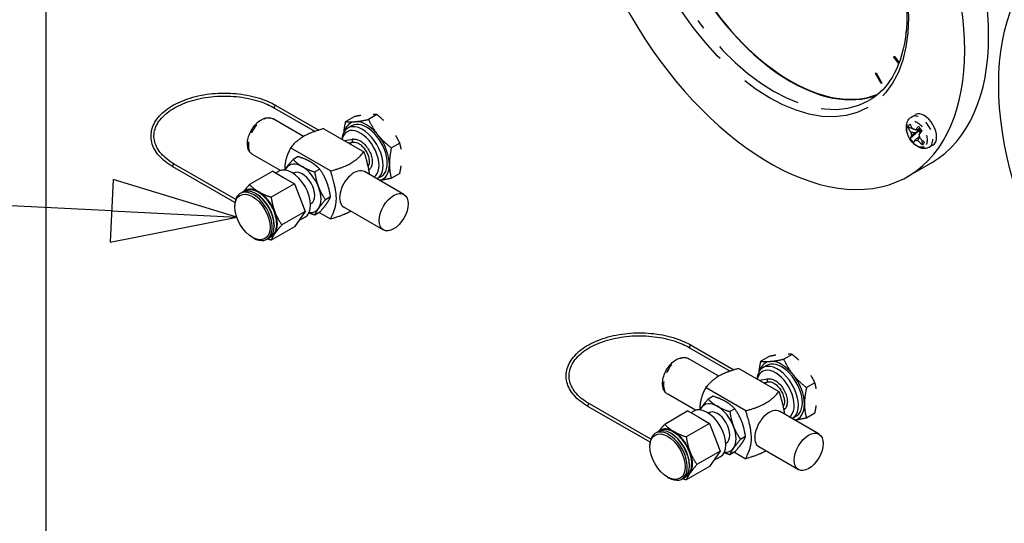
# Model space of a CAD drawing. Header units: inches. Extents: x 3 to 360, y 8 to 227.
# Tile 19 of 98: x 33.03 to 43.51, y 134.15 to 139.51. Entities that reach past the tile are written whole.
import ezdxf

# ---------------------------------------------------------------- set-up
doc = ezdxf.new("R2010")
doc.units = ezdxf.units.IN
doc.header["$LTSCALE"] = 10.666667
doc.header["$MEASUREMENT"] = 0
doc.linetypes.add('DOUBLE_DASH_DOUBLE_DOT', pattern=[0.74, 0.24, -0.06, 0.24, -0.06, 0.01, -0.06, 0.01, -0.06])
doc.layers.get('0').update_dxf_attribs({"lineweight": 25})
doc.layers.add('DIMEN', color=7, linetype='Continuous', lineweight=25)
doc.layers.add('PHANTOM', color=7, linetype='DOUBLE_DASH_DOUBLE_DOT', lineweight=25)
doc.styles.add('Current-ANSI', font='arial.ttf')

# ---------------------------------------------------------------- blocks, each defined once
blk = doc.blocks.new('Balloon6')
at = {"layer": 'DIMEN', "linetype": 'Continuous', "lineweight": 25}
for p, q in [((3.17898, 12.26012), (2.72287, 12.46863)), ((3.19197, 12.28854), (3.16599, 12.2317)), ((3.29267, 12.20815), (3.19197, 12.28854)), ((3.17898, 12.26012), (3.29267, 12.20815)), ((3.16599, 12.2317), (3.29267, 12.20815))]:
    blk.add_line(p, q, dxfattribs=at)
at = {"layer": 'DIMEN', "linetype": 'Continuous', "lineweight": 25, "flags": 128}
blk.add_lwpolyline([(3.16599, 12.2317), (3.29267, 12.20815), (3.19197, 12.28854), (3.16599, 12.2317)], dxfattribs=at)
at = {"layer": 'DIMEN'}
blk.add_circle((2.55299, 12.54629), 0.1875, dxfattribs=at)
blk.add_solid([(3.16599, 12.2317), (3.29267, 12.20815), (3.19197, 12.28854), (3.16599, 12.2317)], dxfattribs=at)
at = {"layer": 'DIMEN', "insert": (2.55299, 12.54629), "char_height": 0.125, "attachment_point": 5, "style": 'Current-ANSI'}
blk.add_mtext('4', dxfattribs=at)
blk = doc.blocks.new('Balloon18')
at = {"layer": 'DIMEN', "linetype": 'Continuous', "lineweight": 25}
for p, q in [((3.18789, 12.8885), (2.47069, 12.92445)), ((3.18946, 12.91971), (3.18633, 12.85729)), ((3.31274, 12.88224), (3.18946, 12.91971)), ((3.18789, 12.8885), (3.31274, 12.88224)), ((3.18633, 12.85729), (3.31274, 12.88224))]:
    blk.add_line(p, q, dxfattribs=at)
at = {"layer": 'DIMEN', "linetype": 'Continuous', "lineweight": 25, "flags": 128}
blk.add_lwpolyline([(3.18633, 12.85729), (3.31274, 12.88224), (3.18946, 12.91971), (3.18633, 12.85729)], dxfattribs=at)
at = {"layer": 'DIMEN'}
blk.add_solid([(3.18633, 12.85729), (3.31274, 12.88224), (3.18946, 12.91971), (3.18633, 12.85729)], dxfattribs=at)

msp = doc.modelspace()

# ---------------------------------------------------------------- linework, layer by layer
for p, q in [((33.308, 130.225), (33.308, 149.413)), ((42.46, 139.376), (42.462, 139.383)), ((42.46, 139.376), (42.461, 139.377)), ((42.461, 139.375), (42.46, 139.376)), ((42.331, 139.115), (42.336, 139.123)), ((42.331, 139.115), (42.339, 139.12)), ((42.385, 139.047), (42.331, 139.115)), ((42.336, 139.123), (42.389, 139.057)), ((42.135, 138.94), (42.142, 138.945)), ((42.197, 138.832), (42.135, 138.94)), ((42.142, 138.945), (42.205, 138.836)), ((42.205, 138.836), (42.197, 138.832)), ((35.754, 138.6), (36.209, 138.337)), ((35.739, 138.572), (36.17, 138.324)), ((36.586, 138.48), (36.496, 138.428)), ((36.829, 138.502), (36.739, 138.45)), ((42.522, 138.478), (42.561, 138.501)), ((36.048, 138.269), (35.723, 138.457)), ((36.561, 138.384), (36.518, 138.359)), ((42.531, 138.352), (42.481, 138.371)), ((36.262, 138.352), (36.689, 138.106)), ((42.506, 138.25), (42.593, 138.329)), ((42.562, 138.31), (42.593, 138.329)), ((42.593, 138.329), (42.567, 138.339)), ((42.611, 138.357), (42.583, 138.341)), ((42.593, 138.329), (42.612, 138.355)), ((42.593, 138.329), (42.617, 138.35)), ((42.632, 138.33), (42.593, 138.329)), ((42.593, 138.329), (42.611, 138.307)), ((42.621, 138.318), (42.593, 138.329)), ((42.607, 138.27), (42.599, 138.265)), ((36.478, 138.227), (36.575, 138.241)), ((36.522, 138.202), (36.579, 138.21)), ((36.57, 138.209), (36.54, 138.191)), ((37.072, 138.199), (36.982, 138.148)), ((42.636, 138.179), (42.633, 138.229)), ((42.708, 138.155), (42.748, 138.178)), ((35.801, 137.906), (35.504, 138.078)), ((36.335, 137.902), (35.909, 138.148)), ((35.989, 138.055), (35.937, 138.025)), ((35.325, 137.597), (34.671, 137.974)), ((42.478, 137.843), (42.732, 137.99)), ((35.317, 137.565), (34.656, 137.947)), ((35.72, 137.9), (35.472, 137.757)), ((35.72, 137.9), (35.835, 137.833)), ((35.782, 137.898), (35.752, 137.881)), ((35.94, 137.881), (35.934, 137.878)), ((36.219, 137.923), (36.166, 137.892)), ((37.115, 137.653), (36.695, 137.895)), ((36.874, 137.843), (36.831, 137.818)), ((37.072, 137.875), (36.982, 137.824)), ((35.95, 137.767), (35.702, 137.624)), ((35.835, 137.833), (35.95, 137.767)), ((35.95, 137.767), (36.007, 137.619)), ((35.396, 137.675), (35.374, 137.662)), ((35.547, 137.655), (35.536, 137.661)), ((35.315, 137.521), (35.315, 137.534)), ((36.007, 137.619), (36.064, 137.471)), ((36.127, 137.556), (36.122, 137.553)), ((36.334, 137.627), (36.281, 137.596)), ((36.064, 137.471), (35.817, 137.328)), ((36.064, 137.471), (36.007, 137.389)), ((36.219, 137.463), (36.166, 137.433)), ((36.215, 137.461), (36.335, 137.391)), ((36.896, 137.274), (36.477, 137.516)), ((35.735, 137.329), (35.735, 137.317)), ((36.007, 137.389), (35.95, 137.308)), ((36.064, 137.411), (35.994, 137.371)), ((35.95, 137.308), (35.702, 137.165)), ((35.503, 137.195), (35.514, 137.189)), ((35.677, 137.188), (35.655, 137.175)), ((40.158, 136.021), (40.589, 135.772)), ((40.174, 136.048), (40.629, 135.785)), ((40.467, 135.718), (40.143, 135.905)), ((41.005, 135.928), (40.916, 135.877)), ((41.248, 135.95), (41.159, 135.899)), ((40.682, 135.8), (41.108, 135.554)), ((40.981, 135.833), (40.938, 135.808)), ((40.898, 135.676), (40.994, 135.689)), ((40.942, 135.65), (40.998, 135.659)), ((40.99, 135.657), (40.96, 135.64)), ((41.491, 135.648), (41.402, 135.596)), ((40.755, 135.35), (40.328, 135.596)), ((40.22, 135.355), (39.924, 135.526)), ((40.409, 135.504), (40.356, 135.473)), ((39.737, 135.014), (39.075, 135.396)), ((39.744, 135.046), (39.091, 135.423)), ((40.139, 135.348), (39.892, 135.205)), ((40.139, 135.348), (40.254, 135.282)), ((40.202, 135.347), (40.172, 135.329)), ((40.359, 135.329), (40.354, 135.326)), ((40.638, 135.371), (40.586, 135.341)), ((41.535, 135.101), (41.115, 135.344)), ((40.254, 135.282), (40.369, 135.215)), ((41.293, 135.291), (41.25, 135.266)), ((41.491, 135.324), (41.402, 135.272)), ((39.815, 135.123), (39.793, 135.111)), ((40.369, 135.215), (40.122, 135.073)), ((40.369, 135.215), (40.426, 135.068)), ((39.967, 135.103), (39.956, 135.11)), ((40.426, 135.068), (40.484, 134.92)), ((40.753, 135.075), (40.7, 135.045)), ((39.735, 134.969), (39.735, 134.982)), ((40.484, 134.92), (40.236, 134.777)), ((40.484, 134.92), (40.426, 134.838)), ((40.547, 135.005), (40.541, 135.001)), ((40.638, 134.912), (40.586, 134.881)), ((40.634, 134.909), (40.755, 134.84)), ((41.316, 134.722), (40.896, 134.965)), ((40.426, 134.838), (40.369, 134.756)), ((40.483, 134.86), (40.413, 134.819)), ((40.369, 134.756), (40.122, 134.613)), ((40.155, 134.778), (40.155, 134.765)), ((39.923, 134.644), (39.934, 134.637)), ((40.096, 134.636), (40.074, 134.624))]:
    msp.add_line(p, q)
for centre, major_axis, start_param, end_param in [((41.263, 140.534), (-1.469, 2.544), 3.141593, 6.283185), ((41.009, 140.387), (-1.469, 2.544), 1.365102, 7.561301), ((41.23, 140.514), (-1.016, 1.759), 0.08935, 3.052243), ((41.231, 140.515), (-1.013, 1.755), 0.076361, 3.065232), ((41.23, 140.514), (1.013, -1.755), 3.217545, 6.207233), ((42.655, 138.34), (-0.093, 0.162), 3.141593, 6.283185), ((36.674, 138.088), (0.156, -0.271), 6.279014, 10.110009), ((36.718, 138.113), (-0.172, 0.298), 6.021386, 6.772888), ((36.718, 138.113), (0.156, -0.271), 0, 3.141593), ((36.718, 138.113), (-0.172, 0.298), 4.974188, 6.021386), ((36.652, 138.076), (-0.141, 0.244), 3.182178, 6.84449), ((36.718, 138.113), (-0.172, 0.298), 3.926991, 4.974188), ((42.561, 138.286), (-0.0332, 0.0576), 0.729828, 1.364567), ((42.561, 138.286), (-0.0333, 0.0576), 5.442217, 6.076956), ((42.561, 138.286), (0.0332, -0.0576), 0.729828, 1.364567), ((42.561, 138.286), (0.0332, -0.0576), 5.442217, 6.076956), ((36.034, 137.718), (-0.141, 0.244), 5.497787, 6.544985), ((36.034, 137.718), (-0.141, 0.244), 4.45059, 5.497787), ((36.718, 138.113), (0.172, -0.298), 6.100709, 7.068583), ((35.923, 137.655), (-0.141, 0.244), 3.141593, 6.283185), ((36.034, 137.718), (-0.141, 0.244), 0.261799, 0.403715), ((36.034, 137.718), (-0.094, 0.162), 3.141593, 6.283185), ((36.586, 137.706), (0.109, 0.189), 0, 3.141593), ((35.514, 137.419), (0.141, -0.244), 5.497787, 10.210176), ((35.536, 137.431), (-0.141, 0.244), 3.141593, 6.283185), ((35.57, 137.451), (-0.141, 0.244), 5.497787, 6.321444), ((35.547, 137.438), (-0.133, 0.23), 3.926991, 5.497787), ((35.57, 137.451), (-0.141, 0.244), 4.45059, 5.497787), ((36.034, 137.718), (0.141, -0.244), 0.261799, 1.308997), ((35.57, 137.451), (0.141, -0.244), 0.261799, 1.308997), ((36.034, 137.718), (0.141, -0.244), 5.879471, 6.544985), ((35.57, 137.451), (0.141, -0.244), 6.244926, 6.544985), ((41.137, 135.562), (-0.172, 0.298), 6.021386, 6.772888), ((41.137, 135.562), (0.156, -0.271), 0, 3.141593), ((41.137, 135.562), (-0.172, 0.298), 4.974188, 6.021386), ((41.094, 135.537), (0.156, -0.271), 6.279014, 10.110009), ((41.072, 135.524), (-0.141, 0.244), 3.182178, 6.84449), ((41.137, 135.562), (-0.172, 0.298), 3.926991, 4.974188), ((40.453, 135.167), (-0.141, 0.244), 5.497787, 6.544985), ((40.343, 135.103), (-0.141, 0.244), 3.141593, 6.283185), ((40.453, 135.167), (-0.141, 0.244), 0.261799, 0.403715), ((40.453, 135.167), (-0.094, 0.162), 3.141593, 6.283185), ((40.453, 135.167), (-0.141, 0.244), 4.45059, 5.497787), ((41.005, 135.154), (0.109, 0.189), 0, 3.141593), ((41.137, 135.562), (0.172, -0.298), 6.100709, 7.068583), ((39.934, 134.867), (0.141, -0.244), 5.497787, 10.210176), ((39.956, 134.88), (-0.141, 0.244), 3.141593, 6.283185), ((39.989, 134.899), (-0.141, 0.244), 5.497787, 6.321444), ((39.989, 134.899), (-0.141, 0.244), 4.45059, 5.497787), ((40.453, 135.167), (0.141, -0.244), 0.261799, 1.308997), ((39.967, 134.886), (-0.133, 0.23), 3.926991, 5.497787), ((39.989, 134.899), (0.141, -0.244), 0.261799, 1.308997), ((40.453, 135.167), (0.141, -0.244), 5.879471, 6.544985), ((39.989, 134.899), (0.141, -0.244), 6.244926, 6.544985)]:
    msp.add_ellipse(centre, major_axis=major_axis, ratio=0.57735, start_param=start_param, end_param=end_param)
for centre, major_axis in [((45.647, 137.553), (1.555, -2.693)), ((35.503, 137.412), (0.133, -0.23)), ((37.006, 137.463), (-0.109, -0.189)), ((39.923, 134.861), (0.133, -0.23)), ((41.425, 134.912), (-0.109, -0.189))]:
    msp.add_ellipse(centre, major_axis=major_axis, ratio=0.57735)
for points, knots in [([(40.036, 142.17), (40.144, 142.233), (40.271, 142.264), (40.548, 142.256), (40.696, 142.221), (40.997, 142.09), (41.15, 141.995), (41.448, 141.756), (41.593, 141.611), (41.86, 141.285), (41.981, 141.103), (42.189, 140.723), (42.275, 140.524), (42.403, 140.129), (42.444, 139.934), (42.478, 139.566), (42.471, 139.395), (42.411, 139.092), (42.358, 138.962), (42.226, 138.77), (42.152, 138.701), (42.067, 138.652)], [5.497787, 5.497787, 5.497787, 5.497787, 5.838175, 5.838175, 6.16185, 6.16185, 6.477193, 6.477193, 6.79252, 6.79252, 7.108686, 7.108686, 7.425117, 7.425117, 7.741106, 7.741106, 8.056224, 8.056224, 8.372352, 8.372352, 8.63938, 8.63938, 8.63938, 8.63938]), ([(34.656, 137.947), (34.596, 137.982), (34.546, 138.022), (34.47, 138.11), (34.444, 138.158), (34.42, 138.255), (34.421, 138.304), (34.449, 138.4), (34.476, 138.446), (34.553, 138.531), (34.604, 138.571), (34.725, 138.638), (34.794, 138.666), (34.945, 138.708), (35.026, 138.722), (35.192, 138.734), (35.276, 138.732), (35.439, 138.713), (35.518, 138.696), (35.65, 138.652), (35.705, 138.628), (35.754, 138.6)], [1.570796, 1.570796, 1.570796, 1.570796, 1.894187, 1.894187, 2.214641, 2.214641, 2.524732, 2.524732, 2.835667, 2.835667, 3.156485, 3.156485, 3.479886, 3.479886, 3.802848, 3.802848, 4.125385, 4.125385, 4.44798, 4.44798, 4.712389, 4.712389, 4.712389, 4.712389]), ([(34.671, 137.974), (34.616, 138.007), (34.569, 138.044), (34.498, 138.124), (34.474, 138.168), (34.451, 138.257), (34.452, 138.303), (34.481, 138.393), (34.508, 138.438), (34.586, 138.518), (34.636, 138.554), (34.753, 138.616), (34.82, 138.642), (34.965, 138.68), (35.043, 138.692), (35.202, 138.702), (35.283, 138.7), (35.44, 138.681), (35.515, 138.664), (35.641, 138.622), (35.693, 138.599), (35.739, 138.572)], [1.570796, 1.570796, 1.570796, 1.570796, 1.88726, 1.88726, 2.206273, 2.206273, 2.536961, 2.536961, 2.866369, 2.866369, 3.18462, 3.18462, 3.501091, 3.501091, 3.81812, 3.81812, 4.135562, 4.135562, 4.452923, 4.452923, 4.712389, 4.712389, 4.712389, 4.712389]), ([(42.708, 138.155), (42.697, 138.149), (42.685, 138.145), (42.66, 138.14), (42.647, 138.141), (42.619, 138.145), (42.604, 138.151), (42.574, 138.166), (42.559, 138.178), (42.531, 138.204), (42.518, 138.22), (42.496, 138.253), (42.487, 138.271), (42.473, 138.309), (42.468, 138.328), (42.464, 138.366), (42.465, 138.386), (42.474, 138.422), (42.481, 138.438), (42.5, 138.462), (42.51, 138.471), (42.522, 138.478)], [0.261799, 0.261799, 0.261799, 0.261799, 0.474945, 0.474945, 0.707638, 0.707638, 0.99828, 0.99828, 1.35903, 1.35903, 1.736948, 1.736948, 2.109322, 2.109322, 2.483991, 2.483991, 2.860596, 2.860596, 3.179066, 3.179066, 3.403392, 3.403392, 3.403392, 3.403392]), ([(35.504, 138.078), (35.492, 138.085), (35.482, 138.094), (35.465, 138.118), (35.459, 138.132), (35.451, 138.165), (35.449, 138.184), (35.452, 138.225), (35.456, 138.247), (35.47, 138.29), (35.479, 138.312), (35.502, 138.353), (35.515, 138.372), (35.545, 138.406), (35.561, 138.422), (35.595, 138.447), (35.614, 138.457), (35.65, 138.468), (35.668, 138.471), (35.699, 138.467), (35.712, 138.463), (35.723, 138.457)], [5.497787, 5.497787, 5.497787, 5.497787, 5.751705, 5.751705, 6.030409, 6.030409, 6.356607, 6.356607, 6.701095, 6.701095, 7.042909, 7.042909, 7.382483, 7.382483, 7.723726, 7.723726, 8.068305, 8.068305, 8.399009, 8.399009, 8.63938, 8.63938, 8.63938, 8.63938]), ([(42.481, 138.371), (42.484, 138.376), (42.487, 138.382), (42.491, 138.387), (42.494, 138.391), (42.498, 138.396), (42.503, 138.401)], [-0.073398, -0.073398, -0.073398, -0.073398, 0, 0, 0, 0.073398, 0.073398, 0.073398, 0.073398]), ([(42.514, 138.316), (42.507, 138.325), (42.499, 138.336), (42.489, 138.355), (42.485, 138.363), (42.481, 138.371)], [0.1417473, 0.1417473, 0.1417473, 0.1417473, 0.2356694, 0.2356694, 0.3031973, 0.3031973, 0.3031973, 0.3031973]), ([(42.503, 138.401), (42.506, 138.393), (42.51, 138.385), (42.521, 138.366), (42.528, 138.355), (42.536, 138.346)], [-0.3031973, -0.3031973, -0.3031973, -0.3031973, -0.2356694, -0.2356694, -0.1417473, -0.1417473, -0.1417473, -0.1417473]), ([(42.564, 138.338), (42.568, 138.345), (42.574, 138.352), (42.585, 138.365), (42.59, 138.371), (42.595, 138.376)], [0.1417473, 0.1417473, 0.1417473, 0.1417473, 0.2356694, 0.2356694, 0.3031973, 0.3031973, 0.3031973, 0.3031973]), ([(42.595, 138.376), (42.601, 138.369), (42.608, 138.361), (42.613, 138.354), (42.619, 138.346), (42.626, 138.339), (42.632, 138.331)], [-0.073398, -0.073398, -0.073398, -0.073398, 0, 0, 0, 0.073398, 0.073398, 0.073398, 0.073398]), ([(42.506, 138.25), (42.507, 138.253), (42.509, 138.256), (42.514, 138.266), (42.518, 138.272), (42.522, 138.279)], [-0.3031973, -0.3031973, -0.3031973, -0.3031973, -0.2356694, -0.2356694, -0.1417473, -0.1417473, -0.1417473, -0.1417473]), ([(42.632, 138.331), (42.627, 138.325), (42.622, 138.319), (42.611, 138.306), (42.605, 138.299), (42.601, 138.293)], [-0.3031973, -0.3031973, -0.3031973, -0.3031973, -0.2356694, -0.2356694, -0.1417473, -0.1417473, -0.1417473, -0.1417473]), ([(36.575, 138.241), (36.587, 138.243), (36.6, 138.242), (36.628, 138.235), (36.642, 138.228), (36.671, 138.209), (36.686, 138.197), (36.712, 138.169), (36.724, 138.153), (36.746, 138.119), (36.755, 138.101), (36.769, 138.065), (36.774, 138.046), (36.779, 138.01), (36.779, 137.993), (36.775, 137.961), (36.77, 137.946), (36.757, 137.925), (36.749, 137.917), (36.741, 137.911)], [4.153677, 4.153677, 4.153677, 4.153677, 4.4455, 4.4455, 4.769893, 4.769893, 5.104139, 5.104139, 5.436562, 5.436562, 5.767508, 5.767508, 6.099154, 6.099154, 6.433051, 6.433051, 6.7639, 6.7639, 7.016249, 7.016249, 7.016249, 7.016249]), ([(36.579, 138.21), (36.588, 138.211), (36.599, 138.21), (36.622, 138.203), (36.633, 138.197), (36.656, 138.181), (36.667, 138.171), (36.688, 138.148), (36.699, 138.135), (36.716, 138.107), (36.724, 138.092), (36.737, 138.062), (36.741, 138.047), (36.747, 138.017), (36.748, 138.004), (36.746, 137.979), (36.744, 137.968), (36.738, 137.955), (36.736, 137.95), (36.733, 137.947)], [4.153677, 4.153677, 4.153677, 4.153677, 4.50846, 4.50846, 4.814087, 4.814087, 5.117877, 5.117877, 5.424692, 5.424692, 5.733134, 5.733134, 6.040981, 6.040981, 6.346193, 6.346193, 6.649355, 6.649355, 6.817128, 6.817128, 6.817128, 6.817128]), ([(42.543, 138.204), (42.536, 138.211), (42.529, 138.219), (42.524, 138.226), (42.518, 138.233), (42.512, 138.241), (42.506, 138.25)], [-0.073398, -0.073398, -0.073398, -0.073398, 0, 0, 0, 0.073398, 0.073398, 0.073398, 0.073398]), ([(42.559, 138.233), (42.554, 138.227), (42.55, 138.22), (42.545, 138.211), (42.544, 138.207), (42.543, 138.204)], [0.1417473, 0.1417473, 0.1417473, 0.1417473, 0.2356694, 0.2356694, 0.3031973, 0.3031973, 0.3031973, 0.3031973]), ([(42.636, 138.179), (42.628, 138.185), (42.621, 138.191), (42.604, 138.206), (42.595, 138.216), (42.587, 138.225)], [-0.3031973, -0.3031973, -0.3031973, -0.3031973, -0.2356694, -0.2356694, -0.1417473, -0.1417473, -0.1417473, -0.1417473]), ([(42.608, 138.256), (42.616, 138.246), (42.625, 138.236), (42.642, 138.221), (42.649, 138.215), (42.657, 138.209)], [0.1417473, 0.1417473, 0.1417473, 0.1417473, 0.2356694, 0.2356694, 0.3031973, 0.3031973, 0.3031973, 0.3031973]), ([(42.657, 138.209), (42.653, 138.203), (42.65, 138.198), (42.646, 138.193), (42.643, 138.188), (42.639, 138.183), (42.636, 138.179)], [-0.073398, -0.073398, -0.073398, -0.073398, 0, 0, 0, 0.073398, 0.073398, 0.073398, 0.073398]), ([(35.687, 137.195), (35.689, 137.196), (35.691, 137.197), (35.709, 137.205), (35.723, 137.217), (35.744, 137.247), (35.752, 137.265), (35.762, 137.308), (35.763, 137.333), (35.759, 137.385), (35.753, 137.412), (35.736, 137.467), (35.724, 137.495), (35.695, 137.547), (35.678, 137.572), (35.64, 137.617), (35.619, 137.637), (35.577, 137.67), (35.555, 137.682), (35.511, 137.699), (35.489, 137.703), (35.449, 137.701), (35.431, 137.696), (35.412, 137.685), (35.41, 137.683), (35.407, 137.681)], [5.425098, 5.425098, 5.425098, 5.425098, 5.462345, 5.462345, 5.751574, 5.751574, 6.054885, 6.054885, 6.380056, 6.380056, 6.709503, 6.709503, 7.037481, 7.037481, 7.364611, 7.364611, 7.692325, 7.692325, 8.021581, 8.021581, 8.348704, 8.348704, 8.655412, 8.655412, 8.712069, 8.712069, 8.712069, 8.712069]), ([(39.075, 135.396), (39.016, 135.43), (38.965, 135.47), (38.889, 135.559), (38.863, 135.606), (38.839, 135.704), (38.841, 135.753), (38.869, 135.848), (38.896, 135.894), (38.973, 135.98), (39.023, 136.019), (39.144, 136.087), (39.214, 136.115), (39.365, 136.156), (39.446, 136.17), (39.611, 136.182), (39.695, 136.18), (39.859, 136.161), (39.938, 136.144), (40.07, 136.1), (40.125, 136.076), (40.174, 136.048)], [1.570796, 1.570796, 1.570796, 1.570796, 1.894187, 1.894187, 2.214641, 2.214641, 2.524732, 2.524732, 2.835667, 2.835667, 3.156485, 3.156485, 3.479886, 3.479886, 3.802848, 3.802848, 4.125385, 4.125385, 4.44798, 4.44798, 4.712389, 4.712389, 4.712389, 4.712389]), ([(39.091, 135.423), (39.035, 135.455), (38.988, 135.492), (38.918, 135.573), (38.894, 135.616), (38.871, 135.705), (38.872, 135.751), (38.9, 135.842), (38.928, 135.886), (39.006, 135.966), (39.055, 136.003), (39.172, 136.065), (39.239, 136.09), (39.385, 136.128), (39.463, 136.141), (39.622, 136.151), (39.703, 136.148), (39.859, 136.129), (39.935, 136.112), (40.06, 136.07), (40.112, 136.047), (40.158, 136.021)], [1.570796, 1.570796, 1.570796, 1.570796, 1.88726, 1.88726, 2.206273, 2.206273, 2.536961, 2.536961, 2.866369, 2.866369, 3.18462, 3.18462, 3.501091, 3.501091, 3.81812, 3.81812, 4.135562, 4.135562, 4.452923, 4.452923, 4.712389, 4.712389, 4.712389, 4.712389]), ([(39.924, 135.526), (39.912, 135.533), (39.902, 135.542), (39.885, 135.566), (39.878, 135.58), (39.87, 135.613), (39.869, 135.632), (39.871, 135.673), (39.875, 135.695), (39.889, 135.739), (39.898, 135.76), (39.921, 135.801), (39.934, 135.82), (39.964, 135.855), (39.98, 135.87), (40.015, 135.895), (40.033, 135.905), (40.07, 135.917), (40.088, 135.919), (40.119, 135.916), (40.131, 135.911), (40.143, 135.905)], [5.497787, 5.497787, 5.497787, 5.497787, 5.751705, 5.751705, 6.030409, 6.030409, 6.356607, 6.356607, 6.701095, 6.701095, 7.042909, 7.042909, 7.382483, 7.382483, 7.723726, 7.723726, 8.068305, 8.068305, 8.399009, 8.399009, 8.63938, 8.63938, 8.63938, 8.63938]), ([(40.994, 135.689), (41.006, 135.691), (41.019, 135.69), (41.047, 135.683), (41.062, 135.676), (41.091, 135.658), (41.105, 135.645), (41.132, 135.618), (41.144, 135.602), (41.165, 135.568), (41.174, 135.55), (41.188, 135.513), (41.193, 135.495), (41.198, 135.459), (41.199, 135.441), (41.194, 135.409), (41.189, 135.395), (41.176, 135.373), (41.169, 135.365), (41.16, 135.359)], [4.153677, 4.153677, 4.153677, 4.153677, 4.4455, 4.4455, 4.769893, 4.769893, 5.104139, 5.104139, 5.436562, 5.436562, 5.767508, 5.767508, 6.099154, 6.099154, 6.433051, 6.433051, 6.7639, 6.7639, 7.016249, 7.016249, 7.016249, 7.016249]), ([(40.998, 135.659), (41.008, 135.66), (41.019, 135.659), (41.042, 135.651), (41.053, 135.645), (41.075, 135.63), (41.087, 135.62), (41.108, 135.597), (41.118, 135.584), (41.136, 135.556), (41.144, 135.541), (41.156, 135.51), (41.161, 135.495), (41.166, 135.466), (41.167, 135.452), (41.166, 135.428), (41.163, 135.417), (41.158, 135.403), (41.155, 135.399), (41.153, 135.395)], [4.153677, 4.153677, 4.153677, 4.153677, 4.50846, 4.50846, 4.814087, 4.814087, 5.117877, 5.117877, 5.424692, 5.424692, 5.733134, 5.733134, 6.040981, 6.040981, 6.346193, 6.346193, 6.649355, 6.649355, 6.817128, 6.817128, 6.817128, 6.817128]), ([(40.107, 134.643), (40.109, 134.644), (40.111, 134.645), (40.128, 134.654), (40.142, 134.665), (40.164, 134.695), (40.171, 134.714), (40.181, 134.757), (40.183, 134.781), (40.178, 134.833), (40.173, 134.861), (40.155, 134.916), (40.143, 134.943), (40.114, 134.996), (40.097, 135.021), (40.059, 135.066), (40.039, 135.085), (39.996, 135.118), (39.974, 135.131), (39.93, 135.148), (39.909, 135.152), (39.869, 135.15), (39.851, 135.144), (39.832, 135.133), (39.829, 135.131), (39.826, 135.129)], [5.425098, 5.425098, 5.425098, 5.425098, 5.462345, 5.462345, 5.751574, 5.751574, 6.054885, 6.054885, 6.380056, 6.380056, 6.709503, 6.709503, 7.037481, 7.037481, 7.364611, 7.364611, 7.692325, 7.692325, 8.021581, 8.021581, 8.348704, 8.348704, 8.655412, 8.655412, 8.712069, 8.712069, 8.712069, 8.712069])]:
    msp.add_open_spline(points, degree=3, knots=knots)
for points, weights in [([(36.656, 138.493), (36.624, 138.488), (36.586, 138.48)], [1.01869096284, 1.01664583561, 1]), ([(36.829, 138.502), (36.809, 138.505), (36.788, 138.505)], [1, 1.01664583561, 1.01869096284]), ([(36.899, 138.441), (36.867, 138.471), (36.829, 138.502)], [1.01869096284, 1.01664583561, 1]), ([(36.478, 138.319), (36.483, 138.368), (36.496, 138.428)], [1.01830785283, 1.02254207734, 1]), ([(36.496, 138.428), (36.54, 138.422), (36.596, 138.427)], [1, 1.0379548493, 1]), ([(36.596, 138.427), (36.653, 138.432), (36.739, 138.45)], [1, 1.0379548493, 1]), ([(36.739, 138.45), (36.783, 138.357), (36.839, 138.286)], [1, 1.0379548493, 1]), ([(36.262, 138.352), (36.022, 138.287), (35.909, 138.148)], [1, 1.28062484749, 1]), ([(36.839, 138.286), (36.896, 138.216), (36.982, 138.148)], [1, 1.0379548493, 1]), ([(37.072, 138.199), (37.052, 138.241), (37.031, 138.277)], [1, 1.01664583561, 1.01869096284]), ([(42.514, 138.316), (42.545, 138.313), (42.562, 138.31)], [1, 1.19861711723, 1.33238695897]), ([(42.562, 138.31), (42.548, 138.299), (42.522, 138.279)], [1.33238695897, 1.19861711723, 1]), ([(42.551, 138.345), (42.544, 138.345), (42.536, 138.346)], [1.0885343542, 1.04600687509, 1]), ([(42.559, 138.233), (42.585, 138.253), (42.599, 138.265)], [1, 1.19861711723, 1.33238695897]), ([(42.564, 138.338), (42.577, 138.341), (42.583, 138.341)], [1, 1.19861711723, 1.33238695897]), ([(42.599, 138.265), (42.596, 138.25), (42.587, 138.225)], [1.33238695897, 1.19861711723, 1]), ([(37.087, 138.134), (37.081, 138.166), (37.072, 138.199)], [1.01869096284, 1.01664583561, 1]), ([(35.909, 138.148), (35.844, 138.019), (35.848, 137.912)], [1, 1.32409465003, 1.29852001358]), ([(36.122, 137.999), (36.069, 138.03), (35.989, 138.055)], [1, 1.0379548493, 1]), ([(36.335, 137.902), (36.576, 137.967), (36.689, 138.106)], [1, 1.28062484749, 1]), ([(36.689, 138.106), (36.738, 137.951), (36.747, 137.865)], [1, 1.2272087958, 1.28256185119]), ([(36.982, 138.148), (36.961, 138.048), (36.961, 137.973)], [1, 1.0379548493, 1]), ([(35.861, 137.933), (35.888, 137.971), (35.937, 138.025)], [1, 1.0379548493, 1]), ([(35.937, 138.025), (35.98, 137.979), (36.034, 137.948)], [1, 1.0379548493, 1]), ([(36.034, 137.948), (36.087, 137.917), (36.166, 137.892)], [1, 1.0379548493, 1]), ([(36.219, 137.923), (36.175, 137.968), (36.122, 137.999)], [1, 1.0379548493, 1]), ([(36.961, 137.973), (36.961, 137.898), (36.982, 137.824)], [1, 1.0379548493, 1]), ([(37.072, 137.875), (37.081, 137.92), (37.087, 137.958)], [1, 1.01664583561, 1.01869096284]), ([(35.847, 137.911), (35.853, 137.921), (35.861, 137.933)], [1.01565741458, 1.01103984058, 1]), ([(36.166, 137.892), (36.179, 137.803), (36.206, 137.734)], [1, 1.0379548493, 1]), ([(36.294, 137.785), (36.268, 137.854), (36.219, 137.923)], [1, 1.0379548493, 1]), ([(36.335, 137.391), (36.435, 137.589), (36.335, 137.902)], [1, 1.60078105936, 1]), ([(35.411, 137.683), (35.435, 137.715), (35.472, 137.757)], [1.01342971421, 1.02923809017, 1]), ([(35.472, 137.757), (35.516, 137.711), (35.57, 137.68)], [1, 1.0379548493, 1]), ([(36.334, 137.627), (36.321, 137.716), (36.294, 137.785)], [1, 1.0379548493, 1]), ([(36.982, 137.824), (36.908, 137.808), (36.857, 137.802)], [1, 1.03241224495, 1.00946641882]), ([(35.57, 137.68), (35.623, 137.649), (35.702, 137.624)], [1, 1.0379548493, 1]), ([(36.206, 137.734), (36.232, 137.665), (36.281, 137.596)], [1, 1.0379548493, 1]), ([(35.702, 137.624), (35.715, 137.535), (35.742, 137.466)], [1, 1.0379548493, 1]), ([(36.281, 137.596), (36.232, 137.542), (36.206, 137.504)], [1, 1.0379548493, 1]), ([(36.219, 137.463), (36.268, 137.517), (36.294, 137.555)], [1, 1.0379548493, 1]), ([(36.294, 137.555), (36.321, 137.593), (36.334, 137.627)], [1, 1.0379548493, 1]), ([(35.742, 137.466), (35.768, 137.397), (35.817, 137.328)], [1, 1.0379548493, 1]), ([(36.166, 137.433), (36.132, 137.444), (36.104, 137.455)], [1, 1.01587733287, 1.01847100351]), ([(36.206, 137.504), (36.179, 137.466), (36.166, 137.433)], [1, 1.0379548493, 1]), ([(36.55, 137.474), (36.472, 137.428), (36.335, 137.391)], [1.14028362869, 1.14232247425, 1]), ([(35.817, 137.328), (35.768, 137.274), (35.742, 137.236)], [1, 1.0379548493, 1]), ([(35.742, 137.236), (35.715, 137.198), (35.702, 137.165)], [1, 1.0379548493, 1]), ([(35.702, 137.165), (35.681, 137.172), (35.661, 137.179)], [1, 1.01005189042, 1.01477953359]), ([(40.898, 135.768), (40.903, 135.817), (40.916, 135.877)], [1.01830785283, 1.02254207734, 1]), ([(40.916, 135.877), (40.959, 135.87), (41.016, 135.875)], [1, 1.0379548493, 1]), ([(41.076, 135.942), (41.044, 135.937), (41.005, 135.928)], [1.01869096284, 1.01664583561, 1]), ([(41.016, 135.875), (41.072, 135.88), (41.159, 135.899)], [1, 1.0379548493, 1]), ([(41.159, 135.899), (41.202, 135.805), (41.259, 135.735)], [1, 1.0379548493, 1]), ([(41.248, 135.95), (41.229, 135.953), (41.207, 135.954)], [1, 1.01664583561, 1.01869096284]), ([(41.319, 135.889), (41.287, 135.919), (41.248, 135.95)], [1.01869096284, 1.01664583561, 1]), ([(40.682, 135.8), (40.441, 135.735), (40.328, 135.596)], [1, 1.28062484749, 1]), ([(41.259, 135.735), (41.315, 135.665), (41.402, 135.596)], [1, 1.0379548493, 1]), ([(41.491, 135.648), (41.472, 135.69), (41.45, 135.726)], [1, 1.01664583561, 1.01869096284]), ([(41.506, 135.582), (41.501, 135.614), (41.491, 135.648)], [1.01869096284, 1.01664583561, 1]), ([(40.328, 135.596), (40.263, 135.467), (40.267, 135.361)], [1, 1.32409465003, 1.29852001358]), ([(40.755, 135.35), (40.995, 135.415), (41.108, 135.554)], [1, 1.28062484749, 1]), ([(41.108, 135.554), (41.157, 135.4), (41.167, 135.314)], [1, 1.2272087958, 1.28256185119]), ([(41.402, 135.596), (41.38, 135.497), (41.38, 135.422)], [1, 1.0379548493, 1]), ([(40.281, 135.381), (40.307, 135.419), (40.356, 135.473)], [1, 1.0379548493, 1]), ([(40.356, 135.473), (40.4, 135.427), (40.453, 135.397)], [1, 1.0379548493, 1]), ([(40.541, 135.448), (40.488, 135.478), (40.409, 135.504)], [1, 1.0379548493, 1]), ([(40.638, 135.371), (40.595, 135.417), (40.541, 135.448)], [1, 1.0379548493, 1]), ([(40.266, 135.359), (40.273, 135.37), (40.281, 135.381)], [1.01565741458, 1.01103984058, 1]), ([(40.453, 135.397), (40.506, 135.366), (40.586, 135.341)], [1, 1.0379548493, 1]), ([(40.586, 135.341), (40.599, 135.251), (40.625, 135.182)], [1, 1.0379548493, 1]), ([(40.714, 135.233), (40.687, 135.302), (40.638, 135.371)], [1, 1.0379548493, 1]), ([(40.755, 134.84), (40.854, 135.037), (40.755, 135.35)], [1, 1.60078105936, 1]), ([(41.38, 135.422), (41.38, 135.346), (41.402, 135.272)], [1, 1.0379548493, 1]), ([(41.491, 135.324), (41.501, 135.368), (41.506, 135.406)], [1, 1.01664583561, 1.01869096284]), ([(40.753, 135.075), (40.74, 135.165), (40.714, 135.233)], [1, 1.0379548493, 1]), ([(41.402, 135.272), (41.327, 135.256), (41.276, 135.25)], [1, 1.03241224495, 1.00946641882]), ([(39.83, 135.132), (39.854, 135.163), (39.892, 135.205)], [1.01342971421, 1.02923809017, 1]), ([(39.892, 135.205), (39.936, 135.159), (39.989, 135.129)], [1, 1.0379548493, 1]), ([(39.989, 135.129), (40.042, 135.098), (40.122, 135.073)], [1, 1.0379548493, 1]), ([(40.625, 135.182), (40.652, 135.114), (40.7, 135.045)], [1, 1.0379548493, 1]), ([(40.122, 135.073), (40.135, 134.983), (40.161, 134.914)], [1, 1.0379548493, 1]), ([(40.7, 135.045), (40.652, 134.991), (40.625, 134.953)], [1, 1.0379548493, 1]), ([(40.714, 135.004), (40.74, 135.042), (40.753, 135.075)], [1, 1.0379548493, 1]), ([(40.161, 134.914), (40.188, 134.846), (40.236, 134.777)], [1, 1.0379548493, 1]), ([(40.625, 134.953), (40.599, 134.915), (40.586, 134.881)], [1, 1.0379548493, 1]), ([(40.638, 134.912), (40.687, 134.966), (40.714, 135.004)], [1, 1.0379548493, 1]), ([(40.969, 134.922), (40.891, 134.877), (40.755, 134.84)], [1.14028362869, 1.14232247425, 1]), ([(40.586, 134.881), (40.552, 134.892), (40.523, 134.903)], [1, 1.01587733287, 1.01847100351]), ([(40.236, 134.777), (40.188, 134.723), (40.161, 134.685)], [1, 1.0379548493, 1]), ([(40.122, 134.613), (40.1, 134.62), (40.081, 134.627)], [1, 1.01005189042, 1.01477953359]), ([(40.161, 134.685), (40.135, 134.647), (40.122, 134.613)], [1, 1.0379548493, 1])]:
    msp.add_rational_spline(points, weights, degree=2)
at = {"layer": 'PHANTOM', "ltscale": 0.554886}
msp.add_ellipse((41.009, 140.387), major_axis=(1.046, -1.811), ratio=0.57735, dxfattribs=at)
at = {"layer": 'PHANTOM', "ltscale": 0.404225}
msp.add_ellipse((41.051, 140.411), major_axis=(1.016, -1.759), ratio=0.57735, start_param=3.141593, end_param=6.283185, dxfattribs=at)
at = {"layer": 'PHANTOM', "ltscale": 0.002348}
for centre, major_axis, ratio, start_param, end_param in [((35.746, 138.586), (-0.0078, -0.0135), 0.57735, 3.141593, 6.283185), ((36.577, 138.226), (0.0022, -0.0155), 0.795608, 3.141593, 6.283185), ((34.664, 137.961), (0.0078, 0.0135), 0.57735, 0, 3.141593), ((40.166, 136.034), (-0.0078, -0.0135), 0.57735, 3.141593, 6.283185), ((40.996, 135.674), (0.0022, -0.0155), 0.795608, 3.141593, 6.283185), ((39.083, 135.409), (0.0078, 0.0135), 0.57735, 0, 3.141593)]:
    msp.add_ellipse(centre, major_axis=major_axis, ratio=ratio, start_param=start_param, end_param=end_param, dxfattribs=at)
at = {"layer": 'PHANTOM', "ltscale": 0.034177}
for centre in [(35.614, 138.267), (40.033, 135.716)]:
    msp.add_ellipse(centre, major_axis=(-0.109, -0.189), ratio=0.57735, start_param=3.141593, end_param=6.283185, dxfattribs=at)
at = {"layer": 'PHANTOM', "ltscale": 0.029124}
msp.add_ellipse((42.615, 138.317), major_axis=(-0.093, 0.162), ratio=0.57735, start_param=3.141593, end_param=6.283185, dxfattribs=at)
at = {"layer": 'PHANTOM', "ltscale": 0.048218}
msp.add_ellipse((42.577, 138.295), major_axis=(0.077, -0.134), ratio=0.57735, dxfattribs=at)

# ---------------------------------------------------------------- block references
at = {"layer": 'DIMEN', "xscale": 10.66666666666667, "yscale": 10.66666666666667, "zscale": 10.66666666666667}
for name in ['Balloon18', 'Balloon6']:
    msp.add_blockref(name, (0, 0), dxfattribs=at)

doc.saveas('drawing.dxf')
